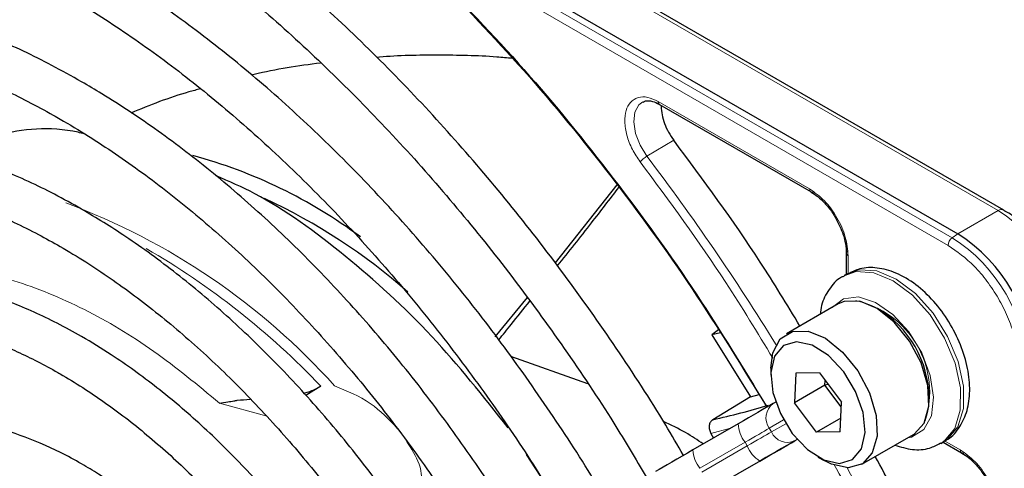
# Paper-space layout 'Blatt4' of a CAD drawing. Header units: millimetres. Extents: x 5 to 418, y 2 to 292.
# Tile 65 of 117: x 110.35 to 117.97, y 223.04 to 226.51. Entities that reach past the tile are written whole.
import ezdxf

# ---------------------------------------------------------------- set-up
doc = ezdxf.new("R2010")
doc.units = ezdxf.units.MM

psp = doc.layouts.new('Blatt4')

# ---------------------------------------------------------------- linework, layer by layer
at = {"color": 7, "linetype": 'Continuous', "lineweight": 18}
for p, q in [((117.569, 224.8215), (104.5936, 232.312)), ((117.5368, 224.7622), (104.5614, 232.2527)), ((113.7367, 227.45), (117.9257, 225.0317)), ((115.2903, 225.8774), (116.4643, 225.1997)), ((115.4119, 225.5763), (115.204, 225.4526)), ((117.9257, 225.0317), (117.6122, 224.8507)), ((117.6122, 224.8507), (117.569, 224.8215)), ((116.763, 224.6822), (116.763, 224.541)), ((112.2539, 223.4428), (111.8938, 223.5403)), ((116.1514, 223.346), (116.2626, 223.4103)), ((116.2793, 223.3814), (116.1681, 223.3172)), ((115.8524, 223.3466), (115.7001, 223.3056)), ((116.1681, 223.3172), (116.1514, 223.346)), ((115.6139, 223.0357), (115.9645, 223.2381)), ((115.9812, 223.2093), (115.6306, 223.0068)), ((115.9645, 223.2381), (115.9812, 223.2093)), ((116.3492, 223.2485), (116.368, 223.2594)), ((117.509, 223.2493), (117.631, 223.1789)), ((115.7276, 222.8896), (116.0782, 223.092))]:
    psp.add_line(p, q, dxfattribs=at)
at = {"color": 7, "linetype": 'Continuous', "lineweight": 25}
for p, q in [((104.6368, 232.3413), (117.6122, 224.8507)), ((117.9673, 225.0358), (113.7783, 227.4541)), ((115.3005, 225.8546), (116.4749, 225.1767)), ((114.9721, 225.232), (114.493, 224.627)), ((116.7484, 224.703), (116.7484, 224.5376)), ((116.7552, 224.5415), (116.7316, 224.5279)), ((114.2754, 224.3596), (114.026, 224.0543)), ((116.6853, 224.3087), (116.2846, 224.0774)), ((115.7594, 224.1088), (115.7058, 224.0693)), ((115.774, 224.0855), (115.7058, 224.0693)), ((115.7058, 224.0693), (116.0062, 223.5891)), ((114.7465, 223.689), (114.1508, 223.9012)), ((116.1638, 223.8103), (116.1638, 223.7559)), ((116.3579, 223.7721), (116.3473, 223.5428)), ((116.5397, 223.7743), (116.3579, 223.7721)), ((116.5397, 223.7743), (116.711, 223.5471)), ((112.6782, 223.6717), (112.5612, 223.599)), ((116.583, 223.6789), (116.3473, 223.5428)), ((116.583, 223.6789), (116.5847, 223.7147)), ((116.6076, 223.6842), (116.583, 223.6789)), ((116.7093, 223.5114), (116.583, 223.6789)), ((116.0062, 223.5891), (115.7144, 223.412)), ((116.0062, 223.5891), (116.074, 223.6062)), ((116.2013, 223.548), (116.1825, 223.5372)), ((116.5186, 223.3157), (116.3473, 223.5428)), ((116.7004, 223.3179), (116.711, 223.5471)), ((115.9115, 223.3807), (115.5609, 223.1783)), ((116.7053, 223.4235), (116.5186, 223.3157)), ((115.7001, 223.3056), (115.7202, 223.2702)), ((116.7004, 223.3179), (116.5186, 223.3157)), ((116.8679, 223.067), (117.2686, 223.2983)), ((117.4816, 223.2288), (117.5051, 223.2424)), ((117.4984, 223.2385), (117.6416, 223.1558)), ((114.6092, 222.6287), (114.272, 223.1429)), ((116.0831, 223.0948), (115.7325, 222.8924)), ((116.5291, 223.1231), (116.5762, 223.0959))]:
    psp.add_line(p, q, dxfattribs=at)
at = {"color": 7, "linetype": 'Continuous', "lineweight": 18, "flags": 128}
for points in [[(115.204, 225.4526), (115.151, 225.5379), (115.1157, 225.6296), (115.1018, 225.7182), (115.1106, 225.7946), (115.1412, 225.851), (115.1733, 225.875)], [(117.4796, 223.2277), (117.5065, 223.2453), (117.5883, 223.344), (117.6312, 223.4858), (117.6319, 223.6592), (117.5903, 223.8502), (117.5097, 224.0435), (117.3967, 224.2236), (117.2603, 224.3758), (117.1115, 224.4879), (116.9623, 224.5509), (116.8248, 224.5598), (116.7309, 224.5275)], [(116.7552, 224.5415), (116.8484, 224.5734), (116.9859, 224.5646), (117.1351, 224.5015), (117.2839, 224.3894), (117.4203, 224.2372), (117.5333, 224.0572), (117.6139, 223.8638), (117.6555, 223.6728), (117.6548, 223.4994), (117.6118, 223.3576), (117.5301, 223.2589), (117.5051, 223.2424)], [(116.6387, 224.2818), (116.7264, 224.3493), (116.8423, 224.3631), (116.9743, 224.3213), (117.109, 224.2282), (117.2326, 224.0933), (117.3326, 223.9303), (117.3989, 223.7558), (117.4246, 223.5875), (117.4072, 223.4426), (117.3483, 223.3358), (117.2541, 223.278), (117.222, 223.2714)], [(115.9645, 223.2381), (115.9922, 223.2541), (116.0191, 223.2696), (116.045, 223.2846), (116.0697, 223.2988), (116.0929, 223.3122), (116.1144, 223.3246), (116.134, 223.3359), (116.1514, 223.346)], [(116.1681, 223.3172), (116.1506, 223.3071), (116.131, 223.2958), (116.1096, 223.2834), (116.0864, 223.27), (116.0617, 223.2557), (116.0358, 223.2408), (116.0089, 223.2252), (115.9812, 223.2093)]]:
    psp.add_lwpolyline(points, dxfattribs=at)
at = {"color": 7, "linetype": 'Continuous', "lineweight": 25, "flags": 128}
for points in [[(117.9673, 225.0358), (117.9673, 225.0358), (117.9685, 225.0351)], [(117.2686, 223.2983), (117.2736, 223.3013), (117.3506, 223.386), (117.3871, 223.5159), (117.3792, 223.677), (117.3277, 223.8518), (117.2382, 224.0214), (117.1203, 224.1674), (116.987, 224.2739), (116.8526, 224.3295), (116.7316, 224.328), (116.6853, 224.3087)], [(116.1638, 223.8103), (116.179, 223.9297), (116.2365, 224.0385), (116.3309, 224.0967), (116.4519, 224.0982), (116.5863, 224.0426), (116.7196, 223.9361), (116.8375, 223.7901), (116.927, 223.6205), (116.9785, 223.4457), (116.9864, 223.2846), (116.9499, 223.1547), (116.8729, 223.07), (116.7637, 223.0397), (116.7637, 223.0397)], [(116.6952, 223.0733), (116.7965, 223.1031), (116.8655, 223.1862), (116.894, 223.3125), (116.8785, 223.4669), (116.8208, 223.6307), (116.728, 223.7841), (116.6111, 223.9088), (116.4844, 223.9895), (116.3631, 224.0166), (116.2618, 223.9869), (116.1928, 223.9038), (116.1643, 223.7775), (116.1798, 223.6231), (116.2375, 223.4593), (116.3303, 223.3058), (116.4471, 223.1812), (116.5738, 223.1005), (116.6952, 223.0733)], [(116.1825, 223.5372), (116.1572, 223.5225), (116.1288, 223.5061), (116.0976, 223.4882), (116.064, 223.4687), (116.0282, 223.4481), (115.9906, 223.4264), (115.9516, 223.4038), (115.9115, 223.3807)], [(116.0782, 223.092), (116.1183, 223.1152), (116.1573, 223.1377), (116.1949, 223.1594), (116.2307, 223.1801), (116.2643, 223.1995), (116.2954, 223.2175), (116.3238, 223.2339), (116.3492, 223.2485)], [(116.3727, 223.2621), (116.3456, 223.2465), (116.3153, 223.2289), (116.282, 223.2097), (116.2461, 223.189), (116.2078, 223.1669), (116.1676, 223.1437), (116.1259, 223.1196), (116.0831, 223.0948)], [(115.5609, 223.1783), (115.5181, 223.1535), (115.4763, 223.1294), (115.4362, 223.1062), (115.3979, 223.0842), (115.362, 223.0634), (115.3287, 223.0442), (115.2983, 223.0267), (115.2712, 223.011)], [(116.7637, 223.0397), (116.6343, 223.0671), (116.5762, 223.0959)]]:
    psp.add_lwpolyline(points, dxfattribs=at)
at = {"color": 7, "linetype": 'Continuous', "lineweight": 25}
for centre, radius, start, end in [((110.6696, 221.7096), 3.8845, 53.3982, 74.82515), ((110.2613, 220.8787), 4.6865, 48.71695, 64.98851), ((116.9221, 223.7719), 1.2807, 2.60548, 57.39452), ((116.5768, 223.5725), 0.8125, 0.47795, 59.51669), ((114.4904, 228.9502), 5.6718, 282.46267, 286.9624)]:
    psp.add_arc(centre, radius, start, end, dxfattribs=at)
at = {"color": 7, "linetype": 'Continuous', "lineweight": 18}
for centre, radius, start, end in [((100.5435, 214.3302), 18.4021, 31.67468, 37.1862), ((108.8668, 220.155), 5.2667, 41.9244, 69.58061), ((117.9501, 224.9976), 0.0419, 65.69288, 125.61758), ((117.2356, 223.9529), 1.2807, 2.60548, 57.39452), ((117.6144, 224.7584), 0.0777, 125.68924, 177.19888), ((116.8834, 223.7495), 1.2725, 2.60548, 57.39452), ((108.3222, 219.5375), 6.0055, 43.50329, 59.99836), ((116.6699, 223.6263), 0.7242, 342.09309, 77.90153), ((116.2645, 223.4257), 0.1383, 126.35124, 215.18509), ((116.1548, 223.3901), 0.2435, 182.20319, 218.60373), ((116.2937, 223.3752), 0.1384, 204.8163, 293.64307), ((116.208, 223.2981), 0.2436, 201.40084, 237.78978), ((115.8042, 223.1876), 0.2435, 182.20319, 218.60373), ((100.5555, 214.3078), 18.4029, 22.81394, 28.326)]:
    psp.add_arc(centre, radius, start, end, dxfattribs=at)
at = {"color": 7, "linetype": 'Continuous', "lineweight": 25}
for points, knots in [([(115.6487, 230.5643), (115.9027, 230.3875), (116.4126, 230.0327), (117.1632, 229.3866), (117.8936, 228.6642), (118.5896, 227.8674), (119.2451, 227.016), (119.6381, 226.4091), (119.8339, 226.1069)], [0, 0, 0, 0, 0.16549, 0.332238, 0.5, 0.66775, 0.834504, 1, 1, 1, 1]), ([(115.4873, 223.1357), (115.4418, 223.2144), (115.2783, 223.4977), (114.9699, 223.9682), (114.5649, 224.5433), (114.1373, 225.0936), (113.6915, 225.6173), (113.2292, 226.1112), (112.7532, 226.5728), (112.2659, 226.9993), (111.77, 227.3885), (111.289, 227.7236), (110.8847, 227.9722), (110.4799, 228.1967), (110.0542, 228.4046), (109.5521, 228.6059), (109.056, 228.7604), (108.5686, 228.867), (108.093, 228.9251), (107.6318, 228.9342), (107.1882, 228.894), (106.7641, 228.8061), (106.3649, 228.6668), (106.0782, 228.5375), (105.934, 228.4408), (105.9055, 228.4216)], [0, 0, 0, 0, 0.018307, 0.065903, 0.113503, 0.161108, 0.208721, 0.256346, 0.303985, 0.351639, 0.399312, 0.447003, 0.488748, 0.513881, 0.561601, 0.609337, 0.657061, 0.704748, 0.75237, 0.799888, 0.847267, 0.894479, 0.941522, 0.988425, 1, 1, 1, 1]), ([(106.0674, 228.1304), (106.1559, 228.1834), (106.3573, 228.304), (106.702, 228.4377), (107.0938, 228.5401), (107.5074, 228.5936), (107.9391, 228.5997), (108.3867, 228.558), (108.8475, 228.4691), (109.3192, 228.3334), (109.7992, 228.1517), (110.247, 227.9425), (110.6199, 227.7397), (110.9931, 227.5158), (111.4039, 227.242), (111.8885, 226.8766), (112.3668, 226.4729), (112.8359, 226.0332), (113.2932, 225.5601), (113.7359, 225.0561), (114.1618, 224.5244), (114.567, 223.9672), (114.915, 223.4484), (115.1162, 223.1089), (115.199, 222.9693)], [0, 0, 0, 0, 0.03829, 0.087164, 0.135963, 0.1846, 0.233039, 0.281292, 0.329395, 0.377392, 0.425324, 0.47322, 0.50993, 0.535066, 0.582938, 0.63083, 0.678736, 0.726658, 0.774594, 0.822544, 0.870506, 0.918477, 0.966454, 1, 1, 1, 1]), ([(114.8838, 222.7873), (114.8599, 222.8293), (114.7265, 223.063), (114.4581, 223.4725), (114.0804, 224.0105), (113.6794, 224.5233), (113.2605, 225.0093), (112.8255, 225.465), (112.3773, 225.8878), (111.9185, 226.2748), (111.452, 226.6236), (111.0864, 226.8626), (110.7944, 227.0356), (110.5021, 227.1972), (110.1038, 227.3893), (109.6342, 227.5715), (109.171, 227.7067), (108.7171, 227.7936), (108.2758, 227.8317), (107.8501, 227.8204), (107.4428, 227.7607), (107.0583, 227.6504), (106.7442, 227.5215), (106.5699, 227.4113), (106.5059, 227.3709)], [0, 0, 0, 0, 0.011162, 0.062107, 0.113056, 0.164012, 0.21498, 0.265963, 0.316965, 0.367989, 0.419038, 0.470111, 0.486792, 0.513707, 0.564806, 0.615924, 0.667022, 0.718066, 0.769011, 0.819804, 0.870398, 0.920769, 0.970934, 1, 1, 1, 1]), ([(106.6721, 227.0831), (106.7468, 227.129), (106.9256, 227.239), (107.2386, 227.3599), (107.6042, 227.4524), (107.9914, 227.4957), (108.3964, 227.4918), (108.8166, 227.4402), (109.2493, 227.3415), (109.6919, 227.1965), (110.1337, 227.0093), (110.4574, 226.8424), (110.7096, 226.6991), (110.97, 226.5425), (111.3525, 226.2852), (111.8032, 225.9395), (112.2472, 225.5559), (112.6814, 225.137), (113.103, 224.6854), (113.5092, 224.2042), (113.8966, 223.6961), (114.2629, 223.1692), (114.4864, 222.8032), (114.5972, 222.6218)], [0, 0, 0, 0, 0.03764, 0.090197, 0.142659, 0.194901, 0.246879, 0.298616, 0.350169, 0.401602, 0.452965, 0.501564, 0.51146, 0.538393, 0.589708, 0.641048, 0.692406, 0.743784, 0.795182, 0.846597, 0.898026, 0.949466, 1, 1, 1, 1]), ([(113.5256, 226.8974), (113.7701, 226.6447), (114.2605, 226.1379), (114.9504, 225.2884), (115.5822, 224.4172), (115.952, 223.8092), (116.1276, 223.5205)], [0, 0, 0, 0, 0.255028, 0.511552, 0.768077, 1, 1, 1, 1]), ([(113.5426, 226.8694), (113.7812, 226.6229), (114.2585, 226.1299), (114.9304, 225.3062), (115.5652, 224.4351), (115.9444, 223.8171), (116.134, 223.5081)], [0, 0, 0, 0, 0.25, 0.5, 0.75, 1, 1, 1, 1]), ([(114.2786, 222.4378), (114.2359, 222.5112), (114.0905, 222.7612), (113.8158, 223.1695), (113.458, 223.6584), (113.0787, 224.121), (112.6825, 224.5551), (112.2718, 224.9573), (111.8496, 225.3245), (111.4189, 225.6541), (111.0761, 225.8815), (110.8013, 226.0451), (110.526, 226.1968), (110.1569, 226.3718), (109.7223, 226.5335), (109.2945, 226.6477), (108.8768, 226.7134), (108.4726, 226.7297), (108.0853, 226.6969), (107.719, 226.614), (107.3903, 226.4939), (107.1973, 226.3795), (107.1087, 226.327)], [0, 0, 0, 0, 0.022962, 0.078127, 0.133299, 0.188484, 0.243687, 0.298913, 0.354169, 0.409457, 0.46478, 0.484563, 0.513727, 0.569088, 0.624474, 0.679826, 0.735091, 0.790198, 0.845069, 0.899649, 0.953933, 1, 1, 1, 1]), ([(107.2742, 226.0402), (107.2777, 226.0427), (107.3716, 226.1122), (107.5809, 226.2074), (107.9022, 226.3206), (108.2492, 226.3814), (108.6148, 226.3959), (108.9968, 226.3624), (109.3921, 226.2819), (109.7978, 226.1549), (110.2037, 225.9854), (110.4923, 225.8363), (110.7149, 225.7092), (110.945, 225.5702), (111.2969, 225.3307), (111.711, 225.0064), (112.1179, 224.6447), (112.5143, 224.2485), (112.8969, 223.8205), (113.2634, 223.3646), (113.608, 222.8827), (113.8512, 222.5164), (113.9705, 222.3075), (113.991, 222.2717)], [0, 0, 0, 0, 0.002167, 0.059278, 0.116482, 0.173473, 0.23011, 0.286387, 0.342378, 0.39818, 0.453875, 0.506548, 0.513556, 0.542737, 0.59836, 0.654018, 0.709701, 0.765412, 0.821148, 0.876907, 0.932683, 0.988471, 1, 1, 1, 1]), ([(114.1622, 226.2104), (114.1221, 226.2143), (113.9302, 226.233), (113.5862, 226.2364), (113.2751, 226.2342), (113.1183, 226.2185), (113.1114, 226.2178)], [0, 0, 0, 0, 0.113655, 0.543676, 0.980132, 1, 1, 1, 1]), ([(112.677, 226.1747), (112.5037, 226.1518), (112.3228, 226.1279), (112.1484, 226.0814), (112.1412, 226.0795)], [0, 0, 0, 0, 0.958238, 1, 1, 1, 1]), ([(111.7473, 225.9752), (111.7167, 225.9674), (111.5317, 225.9198), (111.3544, 225.8478), (111.2065, 225.7877)], [0, 0, 0, 0, 0.165147, 1, 1, 1, 1]), ([(115.1749, 225.872), (115.1805, 225.8757), (115.1973, 225.8866), (115.2411, 225.8815), (115.2888, 225.8639), (115.3155, 225.8444), (115.3229, 225.839)], [0, 0, 0, 0, 0.190435, 0.569384, 0.881277, 1, 1, 1, 1]), ([(115.2903, 225.8774), (115.2908, 225.8727), (115.292, 225.8632), (115.2966, 225.8557), (115.3005, 225.8548), (115.3007, 225.8547)], [0, 0, 0, 0, 0.483449, 0.966898, 1, 1, 1, 1]), ([(110.8479, 225.627), (110.8313, 225.6308), (110.5904, 225.6872), (110.232, 225.6532), (109.939, 225.5303), (109.8229, 225.4816)], [0, 0, 0, 0, 0.042705, 0.620674, 1, 1, 1, 1]), ([(113.6765, 222.0901), (113.6698, 222.1019), (113.5716, 222.2756), (113.3573, 222.5961), (113.0348, 223.0452), (112.6892, 223.4675), (112.3271, 223.8615), (111.9505, 224.2231), (111.563, 224.5492), (111.1868, 224.8229), (110.8697, 225.0209), (110.5519, 225.1951), (110.2146, 225.3516), (109.818, 225.4909), (109.4287, 225.5822), (109.0504, 225.6245), (108.6873, 225.6167), (108.3422, 225.5607), (108.0227, 225.4511), (107.8122, 225.3562), (107.7175, 225.2859), (107.7121, 225.2819)], [0, 0, 0, 0, 0.0044298, 0.0650704, 0.1257196, 0.1863861, 0.2470789, 0.3078071, 0.3685787, 0.4293996, 0.4814279, 0.5135184, 0.5744244, 0.6353607, 0.6962365, 0.7569587, 0.817409, 0.8774754, 0.9371083, 0.996372, 1, 1, 1, 1]), ([(116.3889, 224.1376), (116.2882, 224.304), (115.9858, 224.8035), (115.6415, 225.2671), (115.4119, 225.5763)], [0, 0, 0, 0, 0.333109, 1, 1, 1, 1]), ([(107.8683, 224.9849), (107.9457, 225.032), (108.1096, 225.1316), (108.3914, 225.2273), (108.7038, 225.2835), (109.0362, 225.291), (109.3843, 225.2512), (109.745, 225.1644), (110.1151, 225.0317), (110.4216, 224.8869), (110.6695, 224.7499), (110.9177, 224.5994), (111.236, 224.3794), (111.61, 224.0786), (111.9761, 223.7411), (112.3307, 223.3699), (112.6707, 222.9689), (112.9908, 222.5404), (113.2304, 222.1897), (113.3535, 221.9777), (113.3858, 221.9222)], [0, 0, 0, 0, 0.056564, 0.119784, 0.182724, 0.245135, 0.307015, 0.368499, 0.429743, 0.49087, 0.517922, 0.549937, 0.611004, 0.67212, 0.733274, 0.794468, 0.855697, 0.916956, 0.978235, 1, 1, 1, 1]), ([(114.1304, 223.3496), (113.9371, 223.5929), (113.5413, 224.0908), (112.8712, 224.6953), (112.3007, 225.1138), (111.9678, 225.2581), (111.8674, 225.3015)], [0, 0, 0, 0, 0.2820496, 0.5773638, 0.8726779, 1, 1, 1, 1]), ([(114.5115, 224.6032), (114.5998, 224.714), (114.7597, 224.9147), (114.9165, 225.1198), (114.9867, 225.2117)], [0, 0, 0, 0, 0.552192, 1, 1, 1, 1]), ([(116.4747, 225.177), (116.478, 225.1757), (116.4846, 225.1729), (116.4933, 225.1764), (116.4978, 225.1782)], [0, 0, 0, 0, 0.482293, 1, 1, 1, 1]), ([(116.4774, 225.1746), (116.4942, 225.1638), (116.5287, 225.1419), (116.5846, 225.0886), (116.6322, 225.0303), (116.6584, 224.9872), (116.6676, 224.9721)], [0, 0, 0, 0, 0.244303, 0.500854, 0.825035, 1, 1, 1, 1]), ([(116.6676, 224.9721), (116.6889, 224.9298), (116.7186, 224.8709), (116.7406, 224.7863), (116.7495, 224.7337), (116.7474, 224.7035), (116.7467, 224.6947)], [0, 0, 0, 0, 0.440805, 0.6139591, 0.8868495, 1, 1, 1, 1]), ([(118.3729, 224.6094), (118.335, 224.669), (118.282, 224.7526), (118.1896, 224.8589), (118.1077, 224.9377), (118.0285, 225.001), (117.9807, 225.0261), (117.9672, 225.0333)], [0, 0, 0, 0, 0.335683, 0.470249, 0.69001, 0.912206, 1, 1, 1, 1]), ([(116.7486, 224.7026), (116.7491, 224.7061), (116.75, 224.7132), (116.7574, 224.719), (116.7612, 224.722)], [0, 0, 0, 0, 0.4823319, 1, 1, 1, 1]), ([(117.498, 223.2442), (117.5102, 223.2493), (117.564, 223.272), (117.6322, 223.3557), (117.6904, 223.4826), (117.7106, 223.6363), (117.6936, 223.8098), (117.6377, 223.9938), (117.5472, 224.1728), (117.4284, 224.3334), (117.2881, 224.4648), (117.1386, 224.5537), (116.9915, 224.5933), (116.861, 224.5914), (116.791, 224.5555), (116.7609, 224.5401)], [0, 0, 0, 0, 0.02257, 0.09937, 0.175416, 0.256033, 0.34213, 0.430161, 0.518, 0.60602, 0.694909, 0.785589, 0.866804, 0.942565, 1, 1, 1, 1]), ([(113.07, 221.7398), (113.0418, 221.7882), (112.9301, 221.98), (112.7088, 222.2972), (112.4097, 222.6853), (112.0903, 223.0449), (111.7561, 223.3734), (111.4102, 223.6666), (111.0984, 223.8911), (110.8399, 224.0506), (110.5804, 224.1919), (110.2782, 224.3278), (109.9235, 224.4422), (109.5768, 224.5079), (109.2427, 224.5234), (108.9251, 224.4898), (108.6314, 224.4028), (108.4281, 224.3153), (108.3328, 224.2441), (108.3177, 224.2329)], [0, 0, 0, 0, 0.023008, 0.091175, 0.15936, 0.227582, 0.295856, 0.364198, 0.432618, 0.47667, 0.512795, 0.581341, 0.649924, 0.718383, 0.786535, 0.854171, 0.921147, 0.987504, 1, 1, 1, 1]), ([(116.7321, 224.5242), (116.7251, 224.5214), (116.6762, 224.5017), (116.6119, 224.4222), (116.557, 224.323), (116.5484, 224.2515), (116.5456, 224.2281)], [0, 0, 0, 0, 0.063237, 0.442918, 0.817077, 1, 1, 1, 1]), ([(114.0572, 224.031), (114.0894, 224.0708), (114.1697, 224.1699), (114.2489, 224.2706), (114.2963, 224.331)], [0, 0, 0, 0, 0.4012548, 1, 1, 1, 1]), ([(108.4855, 223.9422), (108.5096, 223.9601), (108.6051, 224.0312), (108.7991, 224.1094), (109.0656, 224.1749), (109.3551, 224.1898), (109.6607, 224.158), (109.9791, 224.0792), (110.3007, 223.9569), (110.5292, 223.8418), (110.705, 223.7415), (110.8872, 223.6304), (111.168, 223.4323), (111.4971, 223.1579), (111.8174, 222.8477), (112.1253, 222.5056), (112.4149, 222.1344), (112.6351, 221.8216), (112.7486, 221.6283), (112.7811, 221.573)], [0, 0, 0, 0, 0.024223, 0.096158, 0.168125, 0.23931, 0.309579, 0.379167, 0.448369, 0.51365, 0.521388, 0.557507, 0.626475, 0.695519, 0.764626, 0.833794, 0.903015, 0.972274, 1, 1, 1, 1]), ([(112.5442, 223.6174), (112.5627, 223.6225), (112.6129, 223.6363), (112.6529, 223.658), (112.6782, 223.6717)], [0, 0, 0, 0, 0.367784, 1, 1, 1, 1]), ([(111.8938, 223.5403), (111.915, 223.5435), (111.9498, 223.5488), (111.998, 223.5571), (112.0526, 223.5665), (112.0974, 223.5685), (112.1322, 223.5701)], [0, 0, 0, 0, 0.317216, 0.519419, 0.625818, 1, 1, 1, 1]), ([(112.4649, 221.3904), (112.4311, 221.447), (112.3238, 221.6263), (112.1167, 221.9082), (111.849, 222.2303), (111.5632, 222.5213), (111.265, 222.7782), (111.017, 222.9547), (110.8154, 223.0773), (110.6128, 223.1865), (110.3501, 223.299), (110.0427, 223.3848), (109.7446, 223.4203), (109.4606, 223.4059), (109.1996, 223.3371), (109.0189, 223.2615), (108.9361, 223.1965), (108.9223, 223.1856)], [0, 0, 0, 0, 0.036587, 0.116038, 0.195537, 0.275119, 0.35482, 0.434666, 0.468635, 0.510846, 0.590905, 0.671004, 0.750783, 0.82983, 0.907773, 0.984584, 1, 1, 1, 1]), ([(115.6403, 223.2241), (115.5958, 223.2543), (115.5003, 223.3192), (115.3906, 223.371), (115.332, 223.3986)], [0, 0, 0, 0, 0.46584, 1, 1, 1, 1]), ([(115.7144, 223.412), (115.7076, 223.4065), (115.6938, 223.3952), (115.6848, 223.3672), (115.6858, 223.3354), (115.6954, 223.3155), (115.7001, 223.3056)], [0, 0, 0, 0, 0.243701, 0.495029, 0.749466, 1, 1, 1, 1]), ([(117.1247, 223.2152), (117.1697, 223.2015), (117.2592, 223.1741), (117.3836, 223.181), (117.4498, 223.217), (117.477, 223.2318)], [0, 0, 0, 0, 0.372875, 0.742584, 1, 1, 1, 1]), ([(117.6415, 223.1562), (117.6447, 223.1548), (117.6513, 223.1521), (117.66, 223.1556), (117.6645, 223.1574)], [0, 0, 0, 0, 0.482292, 1, 1, 1, 1]), ([(117.6441, 223.1537), (117.6609, 223.143), (117.6954, 223.121), (117.7514, 223.0677), (117.7989, 223.0095), (117.8251, 222.9664), (117.8343, 222.9513)], [0, 0, 0, 0, 0.2443019, 0.5008532, 0.8250347, 1, 1, 1, 1]), ([(109.0894, 222.8962), (109.1378, 222.9285), (109.2481, 223.0022), (109.4504, 223.0636), (109.6889, 223.0878), (109.9463, 223.0631), (110.2162, 222.992), (110.4561, 222.8918), (110.6537, 222.7861), (110.8518, 222.6642), (111.0896, 222.4915), (111.3667, 222.2478), (111.6343, 221.9701), (111.8853, 221.6613), (112.0676, 221.4101), (112.1567, 221.2584), (112.1768, 221.2241)], [0, 0, 0, 0, 0.067057, 0.152849, 0.237698, 0.32069, 0.402293, 0.483198, 0.53004, 0.572174, 0.652767, 0.733498, 0.814345, 0.895301, 0.976338, 1, 1, 1, 1]), ([(117.7298, 221.5615), (117.5769, 221.9149), (117.3475, 222.445), (117.066, 222.9567), (116.9723, 223.1273)], [0, 0, 0, 0, 0.666792, 1, 1, 1, 1])]:
    psp.add_open_spline(points, degree=3, knots=knots, dxfattribs=at)
at = {"color": 7, "linetype": 'Continuous', "lineweight": 18}
for points, knots in [([(115.1515, 225.4098), (115.1302, 225.4412), (115.0864, 225.5057), (115.0449, 225.6159), (115.0284, 225.721), (115.0391, 225.81), (115.0746, 225.8763), (115.1331, 225.9128), (115.2083, 225.9161), (115.2634, 225.8901), (115.2903, 225.8774)], [0, 0, 0, 0, 0.121713, 0.25, 0.378287, 0.5, 0.621713, 0.75, 0.878287, 1, 1, 1, 1]), ([(115.1515, 225.4098), (115.1544, 225.4131), (115.1602, 225.4196), (115.174, 225.4316), (115.1895, 225.4434), (115.1991, 225.4495), (115.204, 225.4526)], [0, 0, 0, 0, 0.25, 0.5, 0.75, 1, 1, 1, 1]), ([(116.179, 223.8887), (116.06, 224.0859), (115.7414, 224.6134), (115.3787, 225.1031), (115.1515, 225.4098)], [0, 0, 0, 0, 0.373651, 1, 1, 1, 1]), ([(116.4643, 225.1997), (116.5034, 225.1719), (116.5817, 225.1164), (116.6805, 224.9796), (116.7496, 224.8256), (116.7585, 224.73), (116.763, 224.6822)], [0, 0, 0, 0, 0.25, 0.499999, 0.75, 1, 1, 1, 1]), ([(116.4643, 225.1997), (116.4648, 225.1949), (116.4659, 225.1855), (116.4706, 225.178), (116.4745, 225.1771), (116.4747, 225.177)], [0, 0, 0, 0, 0.483464, 0.966928, 1, 1, 1, 1]), ([(118.087, 223.8091), (118.0797, 223.8933), (118.0684, 224.0227), (117.9997, 224.2103), (117.9287, 224.3531), (117.8406, 224.486), (117.7125, 224.6392), (117.606, 224.7137), (117.5368, 224.7622)], [0, 0, 0, 0, 0.239457, 0.368361, 0.5, 0.631639, 0.760543, 1, 1, 1, 1]), ([(116.763, 224.6822), (116.7592, 224.6851), (116.7515, 224.6908), (116.7474, 224.6986), (116.7485, 224.7024), (116.7486, 224.7026)], [0, 0, 0, 0, 0.483498, 0.966996, 1, 1, 1, 1]), ([(111.8938, 223.5403), (111.7253, 223.6801), (111.3812, 223.9658), (110.8416, 224.2846), (110.2932, 224.5101), (109.761, 224.6116), (109.3201, 224.6084), (109.086, 224.5213), (108.9969, 224.4882)], [0, 0, 0, 0, 0.167743, 0.34261, 0.52257, 0.70519, 0.887809, 1, 1, 1, 1]), ([(113.2728, 223.3421), (113.2066, 223.413), (113.0707, 223.5585), (112.882, 223.6348), (112.7853, 223.6739)], [0, 0, 0, 0, 0.487306, 1, 1, 1, 1]), ([(113.4649, 222.8612), (113.4634, 222.9314), (113.4605, 223.0654), (113.3801, 223.1879), (113.3418, 223.2463)], [0, 0, 0, 0, 0.523521, 1, 1, 1, 1]), ([(117.631, 223.1789), (117.6701, 223.1511), (117.7484, 223.0955), (117.8472, 222.9588), (117.9163, 222.8048), (117.9253, 222.7092), (117.9298, 222.6614)], [0, 0, 0, 0, 0.25, 0.5, 0.75, 1, 1, 1, 1]), ([(117.631, 223.1789), (117.6315, 223.1741), (117.6327, 223.1646), (117.6373, 223.1571), (117.6412, 223.1562), (117.6415, 223.1562)], [0, 0, 0, 0, 0.483463, 0.966926, 1, 1, 1, 1]), ([(117.4554, 221.4192), (117.3034, 221.7694), (117.061, 222.3278), (116.7636, 222.867), (116.6527, 223.0681)], [0, 0, 0, 0, 0.626957, 1, 1, 1, 1])]:
    psp.add_open_spline(points, degree=3, knots=knots, dxfattribs=at)
at = {"color": 7, "linetype": 'Continuous', "lineweight": 25}
psp.add_open_spline([(115.3144, 225.8383), (115.3157, 225.8172), (115.3182, 225.7749), (115.3387, 225.706), (115.3693, 225.6376), (115.3977, 225.5967), (115.4119, 225.5763)], degree=3, dxfattribs=at)

doc.saveas('drawing.dxf')
